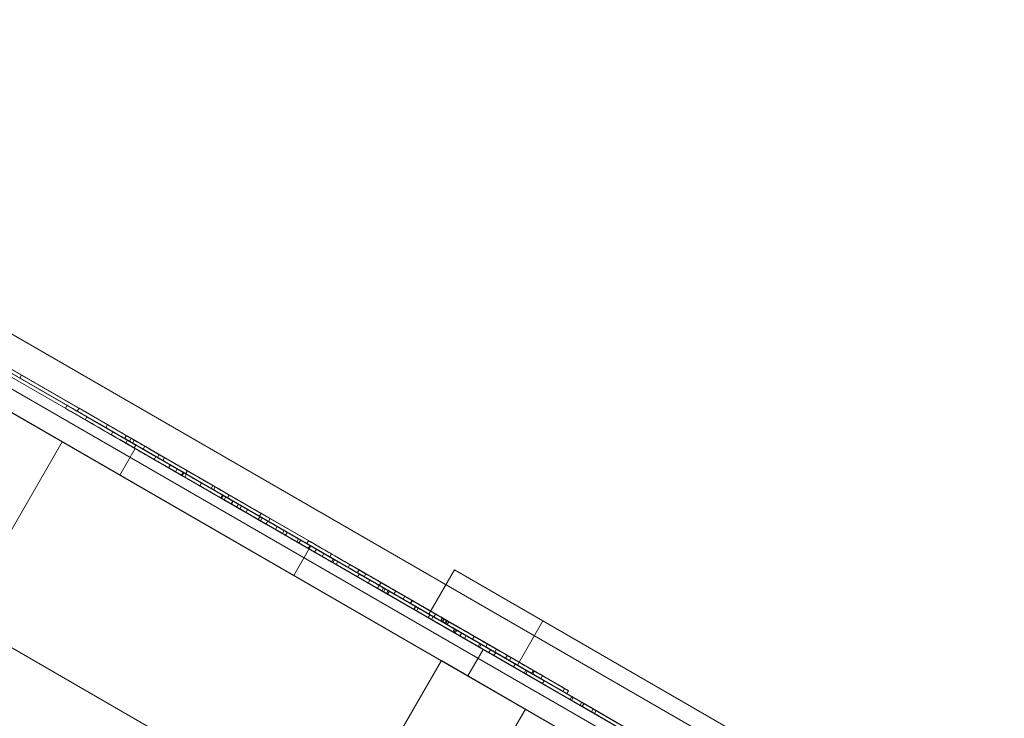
# Model space of a CAD drawing. Header units: inches. Extents: x 1 to 109, y 1 to 85.
# Tile 57 of 256: x 79.481 to 79.722, y 32.721 to 32.892. Entities that reach past the tile are written whole.
import ezdxf

# ---------------------------------------------------------------- set-up
doc = ezdxf.new("R2010")
doc.units = ezdxf.units.IN
doc.header["$MEASUREMENT"] = 0
doc.linetypes.add('CENTERX2', pattern=[0.8, 0.5, -0.1, 0.1, -0.1])
doc.layers.add('FORMAT', color=7, linetype='Continuous')

msp = doc.modelspace()

# ---------------------------------------------------------------- linework, layer by layer
at = {"color": 7, "linetype": 'Continuous', "lineweight": 15, "ltscale": 5}
for p, q in [((71.45664, 37.4469), (85.26758, 29.47315)), ((85.25924, 29.45871), (71.4483, 37.43246)), ((85.23433, 29.41555), (71.42339, 37.3893)), ((74.07938, 35.85587), (81.80144, 31.39753)), ((74.15155, 35.8142), (81.72927, 31.4392)), ((76.50344, 34.5235), (80.47272, 32.23183)), ((76.49927, 34.51628), (80.46856, 32.22462)), ((80.4727, 32.23185), (76.59362, 34.47143)), ((80.46854, 32.22463), (76.58945, 34.46422)), ((79.67468, 32.68296), (77.29311, 34.05796)), ((77.26819, 34.0148), (79.64976, 32.6398)), ((79.55254, 32.7631), (77.42356, 33.99227)), ((77.42357, 33.99226), (79.55255, 32.7631)), ((79.54838, 32.75588), (77.4194, 33.98505)), ((77.4194, 33.98505), (79.54838, 32.75588)), ((78.5093, 33.35579), (80.263, 32.34329)), ((80.24135, 32.35579), (78.5093, 33.35579)), ((80.23808, 32.30014), (78.48438, 33.31264)), ((78.48438, 33.31264), (80.21643, 32.31264)), ((79.63916, 32.71309), (79.17728, 32.97976)), ((79.17729, 32.97975), (79.63917, 32.71309)), ((79.17562, 32.97687), (79.6375, 32.7102)), ((79.6375, 32.7102), (79.17562, 32.97687)), ((79.53048, 32.77488), (79.44027, 32.82696)), ((79.44027, 32.82696), (79.53048, 32.77488)), ((79.44028, 32.82695), (79.5305, 32.77487)), ((79.53049, 32.77487), (79.44028, 32.82695)), ((79.44068, 32.82768), (79.5309, 32.7756)), ((79.53089, 32.7756), (79.44068, 32.82768)), ((79.5309, 32.77559), (79.44069, 32.82768)), ((79.4407, 32.82767), (79.53091, 32.77559)), ((79.50743, 32.79011), (79.46627, 32.81387)), ((79.50702, 32.78938), (79.46585, 32.81315)), ((79.47708, 32.80667), (79.50702, 32.78938)), ((79.4775, 32.80739), (79.50743, 32.79011)), ((79.48178, 32.80492), (79.48137, 32.80419)), ((79.48178, 32.80492), (79.48137, 32.80419)), ((79.48137, 32.80419), (79.48137, 32.80419)), ((79.48137, 32.80419), (79.50813, 32.78874)), ((79.50892, 32.78828), (79.48137, 32.80419)), ((79.48178, 32.80492), (79.48178, 32.80492)), ((79.50934, 32.78901), (79.48178, 32.80492)), ((79.48178, 32.80492), (79.50855, 32.78946)), ((79.49288, 32.79754), (79.49247, 32.79682)), ((79.49582, 32.79681), (79.4954, 32.79609)), ((79.49582, 32.79681), (79.4954, 32.79609)), ((79.49582, 32.79681), (79.49582, 32.79681)), ((79.50276, 32.7928), (79.49582, 32.79681)), ((79.49582, 32.79681), (79.50736, 32.79015)), ((79.50234, 32.79208), (79.4954, 32.79609)), ((79.4954, 32.79609), (79.50695, 32.78942)), ((79.4954, 32.79609), (79.4954, 32.79609)), ((79.49775, 32.79473), (79.49733, 32.79401)), ((79.49733, 32.79401), (79.5194, 32.78127)), ((79.50931, 32.7871), (79.49733, 32.79401)), ((79.49775, 32.79473), (79.51982, 32.78199)), ((79.50972, 32.78782), (79.49775, 32.79473)), ((79.50276, 32.7928), (79.50234, 32.79208)), ((79.50411, 32.79106), (79.50369, 32.79034)), ((79.50736, 32.79015), (79.50695, 32.78942)), ((79.50743, 32.79011), (79.50702, 32.78938)), ((79.50743, 32.79011), (79.50702, 32.78938)), ((79.50702, 32.78938), (79.50702, 32.78938)), ((79.50743, 32.79011), (79.50743, 32.79011)), ((79.50855, 32.78946), (79.50813, 32.78874)), ((79.49173, 32.78859), (79.46681, 32.74543)), ((79.49173, 32.78859), (79.60451, 32.72347)), ((79.50955, 32.78696), (79.5058, 32.78046)), ((79.5077, 32.78899), (79.50728, 32.78827)), ((79.50934, 32.78901), (79.50892, 32.78828)), ((79.50972, 32.78782), (79.50931, 32.7871)), ((79.51423, 32.78426), (79.50931, 32.7871)), ((79.59471, 32.73779), (79.50955, 32.78696)), ((79.51465, 32.78498), (79.50972, 32.78782)), ((79.51192, 32.78751), (79.51151, 32.78679)), ((79.51192, 32.78751), (79.51151, 32.78679)), ((79.52872, 32.77685), (79.51151, 32.78679)), ((79.51151, 32.78679), (79.51151, 32.78679)), ((79.51151, 32.78679), (79.55716, 32.76043)), ((79.51192, 32.78751), (79.55758, 32.76115)), ((79.51192, 32.78751), (79.51192, 32.78751)), ((79.52914, 32.77757), (79.51192, 32.78751)), ((79.51465, 32.78498), (79.51423, 32.78426)), ((79.53705, 32.77204), (79.51465, 32.78498)), ((79.51545, 32.78548), (79.51503, 32.78476)), ((79.5167, 32.78475), (79.51629, 32.78403)), ((79.53664, 32.77132), (79.51423, 32.78426)), ((79.51817, 32.78295), (79.51775, 32.78222)), ((79.51775, 32.78222), (79.53307, 32.77338)), ((79.5254, 32.77781), (79.51775, 32.78222)), ((79.52582, 32.77853), (79.51817, 32.78295)), ((79.51817, 32.78295), (79.53349, 32.7741)), ((79.51982, 32.78199), (79.5194, 32.78127)), ((79.51983, 32.78199), (79.51941, 32.78126)), ((79.51983, 32.78199), (79.51941, 32.78127)), ((79.51982, 32.78199), (79.53171, 32.77513)), ((79.53106, 32.7755), (79.51983, 32.78199)), ((79.51983, 32.78199), (79.54433, 32.76784)), ((79.51983, 32.78199), (79.51983, 32.78199)), ((79.59096, 32.73129), (79.5058, 32.78046)), ((79.5194, 32.78127), (79.53129, 32.77441)), ((79.51941, 32.78126), (79.51941, 32.78127)), ((79.51941, 32.78127), (79.54391, 32.76712)), ((79.53064, 32.77478), (79.51941, 32.78126)), ((79.52132, 32.78112), (79.52091, 32.7804)), ((79.52132, 32.78112), (79.52091, 32.7804)), ((79.52132, 32.78112), (79.52091, 32.7804)), ((79.53513, 32.77219), (79.52091, 32.7804)), ((79.52091, 32.7804), (79.52091, 32.7804)), ((79.52091, 32.7804), (79.54636, 32.76571)), ((79.52135, 32.78111), (79.52093, 32.78039)), ((79.5215, 32.78102), (79.52108, 32.7803)), ((79.53555, 32.77291), (79.52132, 32.78112)), ((79.52132, 32.78112), (79.54677, 32.76643)), ((79.52132, 32.78112), (79.52132, 32.78112)), ((79.52213, 32.78066), (79.52172, 32.77994)), ((79.5223, 32.78152), (79.52189, 32.7808)), ((79.52236, 32.78149), (79.52194, 32.78077)), ((79.52582, 32.77853), (79.5254, 32.77781)), ((79.53307, 32.77338), (79.5254, 32.77781)), ((79.53349, 32.7741), (79.52582, 32.77853)), ((79.52856, 32.77791), (79.52814, 32.77719)), ((79.52914, 32.77757), (79.52872, 32.77685)), ((79.52914, 32.77757), (79.52872, 32.77685)), ((79.54037, 32.77109), (79.52914, 32.77757)), ((79.52914, 32.77757), (79.52914, 32.77757)), ((79.53995, 32.77037), (79.52872, 32.77685)), ((79.52872, 32.77685), (79.52872, 32.77685)), ((79.53048, 32.77488), (79.5309, 32.7756)), ((79.53048, 32.77488), (79.53089, 32.7756)), ((80.00679, 32.49988), (79.53048, 32.77488)), ((79.53048, 32.77488), (80.00679, 32.49988)), ((79.53049, 32.77487), (79.5309, 32.77559)), ((80.00679, 32.49988), (79.53049, 32.77487)), ((79.5305, 32.77487), (79.53091, 32.77559)), ((79.5305, 32.77487), (80.00681, 32.49987)), ((79.53106, 32.7755), (79.53064, 32.77478)), ((79.53106, 32.7755), (79.53064, 32.77478)), ((79.53106, 32.7755), (79.53064, 32.77478)), ((79.53106, 32.7755), (79.53064, 32.77478)), ((79.53315, 32.77333), (79.53064, 32.77478)), ((79.53064, 32.77478), (79.53064, 32.77478)), ((79.53064, 32.77478), (79.53064, 32.77478)), ((79.53064, 32.77478), (79.53968, 32.76956)), ((79.54018, 32.76927), (79.53064, 32.77478)), ((80.00721, 32.5006), (79.53089, 32.7756)), ((79.5309, 32.7756), (80.00721, 32.5006)), ((80.00721, 32.5006), (79.5309, 32.77559)), ((79.53091, 32.77559), (80.00723, 32.50059)), ((79.53106, 32.7755), (79.5401, 32.77029)), ((79.53106, 32.7755), (79.53106, 32.7755)), ((79.5406, 32.77), (79.53106, 32.7755)), ((79.53106, 32.7755), (79.53106, 32.7755)), ((79.53357, 32.77405), (79.53106, 32.7755)), ((79.53171, 32.77513), (79.53129, 32.77441)), ((79.53171, 32.77513), (79.55388, 32.76233)), ((79.53259, 32.77558), (79.53218, 32.77486)), ((79.53129, 32.77441), (79.55347, 32.7616)), ((79.53349, 32.7741), (79.53307, 32.77338)), ((79.53357, 32.77405), (79.53315, 32.77333)), ((79.5348, 32.77335), (79.53438, 32.77262)), ((79.54561, 32.76614), (79.53438, 32.77262)), ((79.54602, 32.76686), (79.5348, 32.77335)), ((79.53555, 32.77291), (79.53513, 32.77219)), ((79.53555, 32.77291), (79.53513, 32.77219)), ((79.53555, 32.77291), (79.53555, 32.77291)), ((79.53513, 32.77219), (79.53513, 32.77219)), ((79.53705, 32.77204), (79.53664, 32.77132)), ((79.54156, 32.76848), (79.53664, 32.77132)), ((79.54198, 32.7692), (79.53705, 32.77204)), ((79.5401, 32.77029), (79.53968, 32.76956)), ((79.54037, 32.77109), (79.53995, 32.77037)), ((79.54037, 32.77109), (79.53995, 32.77037)), ((79.54037, 32.77109), (79.53995, 32.77037)), ((79.55716, 32.76043), (79.53995, 32.77037)), ((79.53995, 32.77037), (79.53995, 32.77037)), ((79.5406, 32.77), (79.54018, 32.76927)), ((79.54037, 32.77109), (79.54037, 32.77109)), ((79.55758, 32.76115), (79.54037, 32.77109)), ((79.54198, 32.7692), (79.54156, 32.76848)), ((79.55347, 32.7616), (79.54156, 32.76848)), ((79.55388, 32.76233), (79.54198, 32.7692)), ((79.54259, 32.76981), (79.54218, 32.76908)), ((79.54433, 32.76784), (79.54391, 32.76712)), ((79.54602, 32.76686), (79.54561, 32.76614)), ((79.54677, 32.76643), (79.54636, 32.76571)), ((79.54677, 32.76643), (79.54636, 32.76571)), ((79.54636, 32.76571), (79.54636, 32.76571)), ((79.54677, 32.76643), (79.54677, 32.76643)), ((79.54838, 32.75588), (79.55254, 32.7631)), ((79.54838, 32.75588), (79.55255, 32.7631)), ((79.54952, 32.76484), (79.5491, 32.76412)), ((79.55005, 32.76454), (79.54963, 32.76382)), ((79.55793, 32.75902), (79.54963, 32.76382)), ((79.55835, 32.75975), (79.55005, 32.76454)), ((79.55195, 32.7644), (79.55153, 32.76368)), ((79.55234, 32.76322), (79.55192, 32.7625)), ((79.64275, 32.71102), (79.55254, 32.7631)), ((79.55255, 32.7631), (79.64276, 32.71101)), ((79.55388, 32.76233), (79.55347, 32.7616)), ((79.55575, 32.76125), (79.55534, 32.76052)), ((79.55758, 32.76115), (79.55716, 32.76043)), ((79.55758, 32.76115), (79.55716, 32.76043)), ((79.55716, 32.76043), (79.55716, 32.76043)), ((79.55758, 32.76115), (79.55758, 32.76115)), ((79.558, 32.75995), (79.55758, 32.75923)), ((79.558, 32.75995), (79.55758, 32.75923)), ((79.56881, 32.75275), (79.55758, 32.75923)), ((79.55758, 32.75923), (79.55758, 32.75923)), ((79.55758, 32.75923), (79.58208, 32.74508)), ((79.55835, 32.75975), (79.55793, 32.75902)), ((79.57106, 32.75145), (79.55793, 32.75902)), ((79.56923, 32.75347), (79.558, 32.75995)), ((79.558, 32.75995), (79.5825, 32.7458)), ((79.558, 32.75995), (79.558, 32.75995)), ((79.57147, 32.75217), (79.55835, 32.75975)), ((79.55912, 32.7593), (79.55871, 32.75858)), ((79.55912, 32.7593), (79.55871, 32.75858)), ((79.56993, 32.7521), (79.55871, 32.75858)), ((79.55871, 32.75858), (79.55871, 32.75858)), ((79.55871, 32.75858), (79.5777, 32.74761)), ((79.57035, 32.75282), (79.55912, 32.7593)), ((79.55912, 32.7593), (79.55912, 32.7593)), ((79.55912, 32.7593), (79.57811, 32.74834)), ((79.56207, 32.75856), (79.56165, 32.75784)), ((79.56165, 32.75784), (79.57288, 32.75136)), ((79.56207, 32.75856), (79.5733, 32.75208)), ((79.63859, 32.7038), (79.54838, 32.75588)), ((79.54838, 32.75588), (79.63859, 32.7038)), ((79.56432, 32.75727), (79.5639, 32.75654)), ((79.5644, 32.75626), (79.56398, 32.75553)), ((79.56398, 32.75553), (79.57106, 32.75145)), ((79.5644, 32.75626), (79.57147, 32.75217)), ((79.56598, 32.7563), (79.56557, 32.75558)), ((79.58767, 32.75725), (79.58142, 32.74643)), ((79.58768, 32.75725), (79.58143, 32.74642)), ((79.60932, 32.74475), (79.58767, 32.75725)), ((79.58767, 32.75725), (79.58768, 32.75725)), ((79.58768, 32.75725), (79.60933, 32.74475)), ((79.56698, 32.75476), (79.56656, 32.75404)), ((79.56923, 32.75347), (79.56881, 32.75275)), ((79.56923, 32.75347), (79.56881, 32.75275)), ((79.56923, 32.75347), (79.56881, 32.75275)), ((79.56923, 32.75347), (79.56881, 32.75275)), ((79.56923, 32.75347), (79.56923, 32.75347)), ((79.57174, 32.75202), (79.56923, 32.75347)), ((79.56923, 32.75347), (79.57826, 32.74825)), ((79.56923, 32.75347), (79.56923, 32.75347)), ((79.57877, 32.74796), (79.56923, 32.75347)), ((79.56971, 32.75415), (79.56929, 32.75343)), ((79.57132, 32.75129), (79.56881, 32.75275)), ((79.56881, 32.75275), (79.56881, 32.75275)), ((79.56881, 32.75275), (79.56881, 32.75275)), ((79.56881, 32.75275), (79.57785, 32.74753)), ((79.57835, 32.74724), (79.56881, 32.75275)), ((79.57035, 32.75282), (79.56993, 32.7521)), ((79.57031, 32.75188), (79.56993, 32.7521)), ((79.57072, 32.7526), (79.57031, 32.75188)), ((79.58126, 32.74556), (79.57031, 32.75188)), ((79.57072, 32.7526), (79.57035, 32.75282)), ((79.58168, 32.74628), (79.57072, 32.7526)), ((79.57147, 32.75217), (79.57106, 32.75145)), ((79.57174, 32.75202), (79.57132, 32.75129)), ((79.5733, 32.75208), (79.57288, 32.75136)), ((79.57554, 32.75078), (79.57513, 32.75006)), ((79.57727, 32.74978), (79.57686, 32.74906)), ((79.57738, 32.74972), (79.57696, 32.749)), ((79.57811, 32.74834), (79.5777, 32.74761)), ((79.57821, 32.74828), (79.57779, 32.74756)), ((79.57821, 32.74828), (79.57779, 32.74756)), ((79.57826, 32.74825), (79.57785, 32.74753)), ((79.57811, 32.74834), (79.58794, 32.74266)), ((79.62237, 32.72279), (79.57821, 32.74828)), ((79.57821, 32.74828), (79.62162, 32.72322)), ((79.57821, 32.74828), (79.57821, 32.74828)), ((79.5777, 32.74761), (79.58752, 32.74194)), ((79.62195, 32.72207), (79.57779, 32.74756)), ((79.57779, 32.74756), (79.6212, 32.7225)), ((79.57779, 32.74756), (79.57779, 32.74756)), ((79.57877, 32.74796), (79.57835, 32.74724)), ((79.58168, 32.74628), (79.58126, 32.74556)), ((79.58142, 32.74643), (79.58143, 32.74642)), ((79.60307, 32.73393), (79.58142, 32.74643)), ((79.58143, 32.74642), (79.60308, 32.73392)), ((79.59419, 32.73905), (79.58168, 32.74628)), ((79.5825, 32.7458), (79.58208, 32.74508)), ((79.58305, 32.74645), (79.58263, 32.74573)), ((79.46681, 32.74543), (79.57959, 32.68032)), ((79.59378, 32.73833), (79.58126, 32.74556)), ((79.58466, 32.74552), (79.58425, 32.7448)), ((79.58475, 32.74547), (79.58433, 32.74474)), ((79.58512, 32.74525), (79.5847, 32.74453)), ((79.58523, 32.74519), (79.58482, 32.74447)), ((79.58526, 32.74517), (79.58484, 32.74445)), ((79.58573, 32.7449), (79.58531, 32.74418)), ((79.586, 32.74475), (79.58558, 32.74403)), ((79.5863, 32.74457), (79.58588, 32.74385)), ((79.60932, 32.74475), (79.60307, 32.73393)), ((79.60933, 32.74475), (79.60308, 32.73392)), ((79.9413, 32.55308), (79.60932, 32.74475)), ((79.60933, 32.74475), (79.9413, 32.55308)), ((79.58769, 32.74281), (79.58727, 32.74209)), ((79.58794, 32.74266), (79.58752, 32.74194)), ((79.58752, 32.74194), (79.59734, 32.73627)), ((79.58822, 32.7425), (79.5878, 32.74178)), ((79.5961, 32.73699), (79.5878, 32.74178)), ((79.58794, 32.74266), (79.59776, 32.73699)), ((79.59652, 32.73771), (79.58822, 32.7425)), ((79.58943, 32.7418), (79.58902, 32.74108)), ((79.58944, 32.7418), (79.58902, 32.74108)), ((79.58943, 32.7418), (79.58902, 32.74108)), ((79.58943, 32.7418), (79.58902, 32.74108)), ((79.58902, 32.74108), (79.58902, 32.74108)), ((79.58902, 32.74108), (79.61896, 32.72379)), ((79.6212, 32.7225), (79.58902, 32.74108)), ((79.61896, 32.72379), (79.58902, 32.74108)), ((79.58902, 32.74108), (79.58902, 32.74108)), ((79.58902, 32.74108), (79.62195, 32.72207)), ((79.58943, 32.7418), (79.58944, 32.7418)), ((79.61937, 32.72452), (79.58943, 32.7418)), ((79.58943, 32.7418), (79.61937, 32.72452)), ((79.58943, 32.7418), (79.58943, 32.7418)), ((79.62162, 32.72322), (79.58943, 32.7418)), ((79.58944, 32.7418), (79.62237, 32.72279)), ((79.59051, 32.74118), (79.59009, 32.74046)), ((79.59252, 32.74098), (79.59211, 32.74026)), ((79.59392, 32.73921), (79.59351, 32.73849)), ((79.59419, 32.73905), (79.59378, 32.73833)), ((79.60515, 32.73273), (79.59419, 32.73905)), ((79.59575, 32.73912), (79.59533, 32.73839)), ((79.60698, 32.73263), (79.59575, 32.73912)), ((79.59096, 32.73129), (79.59471, 32.73779)), ((79.60473, 32.732), (79.59378, 32.73833)), ((79.60656, 32.73191), (79.59533, 32.73839)), ((79.59652, 32.73771), (79.5961, 32.73699)), ((79.60922, 32.72941), (79.5961, 32.73699)), ((79.60964, 32.73013), (79.59652, 32.73771)), ((79.59776, 32.73699), (79.59734, 32.73627)), ((79.59734, 32.73627), (79.61634, 32.72531)), ((79.598, 32.73782), (79.59758, 32.7371)), ((79.59776, 32.73699), (79.61675, 32.72603)), ((79.6006, 32.73632), (79.60018, 32.7356)), ((79.61463, 32.72822), (79.6006, 32.73632)), ((79.55955, 32.69189), (79.58447, 32.73504)), ((79.94549, 32.52661), (79.58447, 32.73504)), ((79.58447, 32.73504), (79.94531, 32.52671)), ((79.61421, 32.72749), (79.60018, 32.7356)), ((79.60153, 32.73578), (79.60112, 32.73506)), ((79.60112, 32.73506), (79.61515, 32.72695)), ((79.60153, 32.73578), (79.61557, 32.72768)), ((79.60257, 32.73422), (79.60215, 32.7335)), ((79.60257, 32.73422), (79.60964, 32.73013)), ((79.93505, 32.54226), (79.60307, 32.73393)), ((79.60308, 32.73392), (79.93505, 32.54226)), ((79.60215, 32.7335), (79.60922, 32.72941)), ((79.60515, 32.73273), (79.60473, 32.732)), ((79.60515, 32.73273), (79.60473, 32.732)), ((79.60511, 32.73179), (79.60473, 32.732)), ((79.60553, 32.73251), (79.60511, 32.73179)), ((79.61634, 32.72531), (79.60511, 32.73179)), ((79.60553, 32.73251), (79.60515, 32.73273)), ((79.61675, 32.72603), (79.60553, 32.73251)), ((79.60698, 32.73263), (79.60656, 32.73191)), ((79.60725, 32.73248), (79.60683, 32.73176)), ((79.60922, 32.73134), (79.60881, 32.73062)), ((79.60964, 32.73013), (79.60922, 32.72941)), ((79.61463, 32.72822), (79.61421, 32.72749)), ((79.61557, 32.72768), (79.61515, 32.72695)), ((79.61638, 32.72624), (79.61596, 32.72552)), ((79.61638, 32.72624), (79.61596, 32.72552)), ((79.62719, 32.71904), (79.61596, 32.72552)), ((79.61596, 32.72552), (79.61596, 32.72552)), ((79.61596, 32.72552), (79.62769, 32.71875)), ((79.61675, 32.72603), (79.61634, 32.72531)), ((79.61675, 32.72603), (79.61634, 32.72531)), ((79.61634, 32.72531), (79.61634, 32.72531)), ((79.6276, 32.71976), (79.61638, 32.72624)), ((79.61638, 32.72624), (79.62811, 32.71947)), ((79.61638, 32.72624), (79.61638, 32.72624)), ((79.61675, 32.72603), (79.61675, 32.72603)), ((79.61881, 32.72484), (79.61839, 32.72412)), ((79.63037, 32.71721), (79.61839, 32.72412)), ((79.61839, 32.72412), (79.64046, 32.71138)), ((79.61881, 32.72484), (79.64088, 32.7121)), ((79.63078, 32.71793), (79.61881, 32.72484)), ((79.61937, 32.72452), (79.61896, 32.72379)), ((79.61937, 32.72452), (79.61896, 32.72379)), ((79.61937, 32.72452), (79.61937, 32.72452)), ((79.58012, 32.68001), (79.60504, 32.72317)), ((79.61896, 32.72379), (79.61896, 32.72379)), ((79.62162, 32.72322), (79.6212, 32.7225)), ((79.62162, 32.72322), (79.6212, 32.7225)), ((79.6212, 32.7225), (79.6212, 32.7225)), ((79.62162, 32.72322), (79.62162, 32.72322)), ((79.62237, 32.72279), (79.62195, 32.72207)), ((79.62237, 32.72279), (79.62195, 32.72207)), ((79.62195, 32.72207), (79.62195, 32.72207)), ((79.62237, 32.72279), (79.62237, 32.72279))]:
    msp.add_line(p, q, dxfattribs=at)
for points, knots in [([(79.49247, 32.79682), (79.49265, 32.79671), (79.49303, 32.7965), (79.49629, 32.79462), (79.50117, 32.79179), (79.50525, 32.78944), (79.50728, 32.78827)], [0, 0, 0, 0, 0.280146, 0.55998, 0.779944, 1, 1, 1, 1]), ([(79.52172, 32.77994), (79.51876, 32.78164), (79.51286, 32.78505), (79.50456, 32.78984), (79.49838, 32.79341), (79.49482, 32.79546), (79.49281, 32.79662), (79.49258, 32.79676), (79.49247, 32.79682)], [0, 0, 0, 0, 0.186764, 0.373213, 0.559434, 0.706188, 0.853074, 1, 1, 1, 1]), ([(79.52213, 32.78066), (79.51918, 32.78236), (79.51328, 32.78577), (79.50498, 32.79056), (79.4988, 32.79413), (79.49524, 32.79619), (79.49323, 32.79734), (79.493, 32.79748), (79.49288, 32.79754)], [0, 0, 0, 0, 0.186764, 0.373213, 0.559434, 0.706188, 0.853074, 1, 1, 1, 1]), ([(79.49288, 32.79754), (79.49307, 32.79744), (79.49345, 32.79722), (79.4967, 32.79534), (79.50159, 32.79252), (79.50566, 32.79017), (79.5077, 32.78899)], [0, 0, 0, 0, 0.280146, 0.55998, 0.779944, 1, 1, 1, 1]), ([(79.51503, 32.78476), (79.51267, 32.78612), (79.50845, 32.78856), (79.50421, 32.791), (79.50234, 32.79208)], [0, 0, 0, 0, 0.559753, 1, 1, 1, 1]), ([(79.51545, 32.78548), (79.51309, 32.78684), (79.50887, 32.78928), (79.50463, 32.79173), (79.50276, 32.7928)], [0, 0, 0, 0, 0.559753, 1, 1, 1, 1]), ([(79.50369, 32.79034), (79.50376, 32.7903), (79.50389, 32.79023), (79.50536, 32.78938), (79.50864, 32.78749), (79.51414, 32.78431), (79.51865, 32.78171), (79.52091, 32.7804)], [0, 0, 0, 0, 0.187327, 0.374424, 0.560952, 0.780243, 1, 1, 1, 1]), ([(79.52093, 32.78039), (79.51908, 32.78145), (79.5154, 32.78358), (79.5103, 32.78653), (79.50618, 32.7889), (79.50398, 32.79017), (79.50379, 32.79029), (79.50369, 32.79034)], [0, 0, 0, 0, 0.18689, 0.373334, 0.559715, 0.779518, 1, 1, 1, 1]), ([(79.50411, 32.79106), (79.50418, 32.79102), (79.50431, 32.79095), (79.50578, 32.7901), (79.50905, 32.78821), (79.51456, 32.78503), (79.51907, 32.78243), (79.52132, 32.78112)], [0, 0, 0, 0, 0.187327, 0.374424, 0.560952, 0.780243, 1, 1, 1, 1]), ([(79.52135, 32.78111), (79.5195, 32.78218), (79.51581, 32.78431), (79.51071, 32.78725), (79.5066, 32.78962), (79.5044, 32.7909), (79.50421, 32.79101), (79.50411, 32.79106)], [0, 0, 0, 0, 0.18689, 0.373334, 0.559715, 0.779518, 1, 1, 1, 1]), ([(79.50695, 32.78942), (79.5087, 32.78841), (79.51183, 32.7866), (79.51493, 32.78482), (79.51629, 32.78403)], [0, 0, 0, 0, 0.560216, 1, 1, 1, 1]), ([(79.50736, 32.79015), (79.50912, 32.78913), (79.51225, 32.78732), (79.51534, 32.78554), (79.5167, 32.78475)], [0, 0, 0, 0, 0.560216, 1, 1, 1, 1]), ([(79.50855, 32.78946), (79.51115, 32.78796), (79.51581, 32.78527), (79.52036, 32.78264), (79.52236, 32.78149)], [0, 0, 0, 0, 0.560238, 1, 1, 1, 1]), ([(79.50728, 32.78827), (79.50977, 32.78683), (79.51422, 32.78426), (79.51898, 32.78151), (79.52108, 32.7803)], [0, 0, 0, 0, 0.559238, 1, 1, 1, 1]), ([(79.5077, 32.78899), (79.51019, 32.78755), (79.51464, 32.78498), (79.5194, 32.78223), (79.5215, 32.78102)], [0, 0, 0, 0, 0.559238, 1, 1, 1, 1]), ([(79.50813, 32.78874), (79.51074, 32.78724), (79.51539, 32.78455), (79.51994, 32.78192), (79.52194, 32.78077)], [0, 0, 0, 0, 0.560238, 1, 1, 1, 1]), ([(79.52189, 32.7808), (79.5195, 32.78218), (79.51522, 32.78465), (79.51085, 32.78717), (79.50892, 32.78828)], [0, 0, 0, 0, 0.559579, 1, 1, 1, 1]), ([(79.5223, 32.78152), (79.51991, 32.7829), (79.51564, 32.78537), (79.51126, 32.78789), (79.50934, 32.78901)], [0, 0, 0, 0, 0.559579, 1, 1, 1, 1]), ([(79.52814, 32.77719), (79.52809, 32.77722), (79.52798, 32.77728), (79.52601, 32.77842), (79.52135, 32.78111), (79.51714, 32.78354), (79.51503, 32.78476)], [0, 0, 0, 0, 0.281189, 0.561152, 0.780378, 1, 1, 1, 1]), ([(79.52856, 32.77791), (79.5285, 32.77794), (79.52839, 32.77801), (79.52643, 32.77914), (79.52177, 32.78183), (79.51756, 32.78426), (79.51545, 32.78548)], [0, 0, 0, 0, 0.281189, 0.561152, 0.780378, 1, 1, 1, 1]), ([(79.5167, 32.78475), (79.51844, 32.78375), (79.5219, 32.78176), (79.52557, 32.77964), (79.52751, 32.77852), (79.52845, 32.77797), (79.52852, 32.77793), (79.52856, 32.77791)], [0, 0, 0, 0, 0.186453, 0.371913, 0.558823, 0.779308, 1, 1, 1, 1]), ([(79.51629, 32.78403), (79.51802, 32.78303), (79.52148, 32.78103), (79.52515, 32.77891), (79.52709, 32.77779), (79.52803, 32.77725), (79.52811, 32.77721), (79.52814, 32.77719)], [0, 0, 0, 0, 0.186453, 0.371913, 0.558823, 0.779308, 1, 1, 1, 1]), ([(79.52091, 32.7804), (79.52234, 32.77957), (79.52521, 32.77792), (79.53012, 32.77508), (79.53323, 32.77329), (79.53513, 32.77219)], [0, 0, 0, 0, 0.28014, 0.560339, 1, 1, 1, 1]), ([(79.53438, 32.77262), (79.53378, 32.77297), (79.53259, 32.77366), (79.52894, 32.77576), (79.52489, 32.7781), (79.52225, 32.77963), (79.52093, 32.78039)], [0, 0, 0, 0, 0.279821, 0.559279, 0.779466, 1, 1, 1, 1]), ([(79.52108, 32.7803), (79.52313, 32.77912), (79.52721, 32.77676), (79.53322, 32.7733), (79.53891, 32.77001), (79.54354, 32.76733), (79.54492, 32.76654), (79.54561, 32.76614)], [0, 0, 0, 0, 0.1871154, 0.3740454, 0.5605955, 0.7801269, 1, 1, 1, 1]), ([(79.52132, 32.78112), (79.52276, 32.7803), (79.52562, 32.77864), (79.53053, 32.77581), (79.53365, 32.77401), (79.53555, 32.77291)], [0, 0, 0, 0, 0.28014, 0.560339, 1, 1, 1, 1]), ([(79.5348, 32.77335), (79.5342, 32.77369), (79.533, 32.77438), (79.52936, 32.77649), (79.52531, 32.77882), (79.52267, 32.78035), (79.52135, 32.78111)], [0, 0, 0, 0, 0.279821, 0.559279, 0.779466, 1, 1, 1, 1]), ([(79.5215, 32.78102), (79.52354, 32.77984), (79.52763, 32.77748), (79.53363, 32.77402), (79.53933, 32.77073), (79.54396, 32.76806), (79.54533, 32.76726), (79.54602, 32.76686)], [0, 0, 0, 0, 0.187115, 0.374045, 0.560595, 0.780127, 1, 1, 1, 1]), ([(79.54636, 32.76571), (79.54436, 32.76686), (79.54036, 32.76917), (79.53381, 32.77295), (79.52759, 32.77654), (79.52367, 32.77881), (79.52172, 32.77994)], [0, 0, 0, 0, 0.279483, 0.559614, 0.779828, 1, 1, 1, 1]), ([(79.53218, 32.77486), (79.53043, 32.77587), (79.52731, 32.77767), (79.52355, 32.77984), (79.52189, 32.7808)], [0, 0, 0, 0, 0.559443, 1, 1, 1, 1]), ([(79.52194, 32.78077), (79.52451, 32.77928), (79.52965, 32.77632), (79.53546, 32.77296), (79.53964, 32.77055), (79.54189, 32.76925), (79.54208, 32.76914), (79.54218, 32.76908)], [0, 0, 0, 0, 0.1862981, 0.372767, 0.5594993, 0.7795917, 1, 1, 1, 1]), ([(79.54677, 32.76643), (79.54478, 32.76758), (79.54078, 32.76989), (79.53423, 32.77367), (79.52801, 32.77727), (79.52409, 32.77953), (79.52213, 32.78066)], [0, 0, 0, 0, 0.279483, 0.559614, 0.779828, 1, 1, 1, 1]), ([(79.53259, 32.77558), (79.53085, 32.77659), (79.52773, 32.77839), (79.52396, 32.78056), (79.5223, 32.78152)], [0, 0, 0, 0, 0.559443, 1, 1, 1, 1]), ([(79.52236, 32.78149), (79.52493, 32.78), (79.53007, 32.77704), (79.53588, 32.77368), (79.54006, 32.77127), (79.5423, 32.76997), (79.5425, 32.76986), (79.54259, 32.76981)], [0, 0, 0, 0, 0.1862981, 0.372767, 0.5594993, 0.7795917, 1, 1, 1, 1]), ([(79.53995, 32.77037), (79.53891, 32.77097), (79.53706, 32.77204), (79.53367, 32.774), (79.53218, 32.77486)], [0, 0, 0, 0, 0.560007, 1, 1, 1, 1]), ([(79.54037, 32.77109), (79.53933, 32.77169), (79.53747, 32.77276), (79.53409, 32.77472), (79.53259, 32.77558)], [0, 0, 0, 0, 0.560007, 1, 1, 1, 1]), ([(79.54963, 32.76382), (79.54845, 32.7645), (79.5461, 32.76586), (79.5428, 32.76776), (79.53786, 32.77061), (79.53473, 32.77242), (79.53315, 32.77333)], [0, 0, 0, 0, 0.280952, 0.561253, 0.779439, 1, 1, 1, 1]), ([(79.55005, 32.76454), (79.54887, 32.76522), (79.54651, 32.76658), (79.54321, 32.76849), (79.53828, 32.77133), (79.53515, 32.77314), (79.53357, 32.77405)], [0, 0, 0, 0, 0.280952, 0.561253, 0.779439, 1, 1, 1, 1]), ([(79.54218, 32.76908), (79.5421, 32.76913), (79.54198, 32.7692), (79.54057, 32.77001), (79.53995, 32.77037)], [0, 0, 0, 0, 0.56008, 1, 1, 1, 1]), ([(79.5401, 32.77029), (79.54174, 32.76934), (79.54502, 32.76744), (79.54914, 32.76506), (79.55235, 32.76321), (79.55435, 32.76206), (79.5556, 32.76134), (79.5557, 32.76128), (79.55575, 32.76125)], [0, 0, 0, 0, 0.250571, 0.501024, 0.625805, 0.750423, 0.87505, 1, 1, 1, 1]), ([(79.54259, 32.76981), (79.54252, 32.76985), (79.54239, 32.76992), (79.54099, 32.77073), (79.54037, 32.77109)], [0, 0, 0, 0, 0.5600799, 1, 1, 1, 1]), ([(79.54952, 32.76484), (79.54786, 32.76581), (79.54488, 32.76752), (79.54191, 32.76924), (79.5406, 32.77)], [0, 0, 0, 0, 0.559921, 1, 1, 1, 1]), ([(79.53968, 32.76956), (79.54132, 32.76862), (79.54461, 32.76672), (79.54873, 32.76434), (79.55193, 32.76249), (79.55393, 32.76134), (79.55518, 32.76062), (79.55529, 32.76055), (79.55534, 32.76052)], [0, 0, 0, 0, 0.250571, 0.501024, 0.625805, 0.750423, 0.87505, 1, 1, 1, 1]), ([(79.5491, 32.76412), (79.54744, 32.76508), (79.54447, 32.7668), (79.54149, 32.76852), (79.54018, 32.76927)], [0, 0, 0, 0, 0.559921, 1, 1, 1, 1]), ([(79.54433, 32.76784), (79.54611, 32.76682), (79.54966, 32.76476), (79.55496, 32.76171), (79.55971, 32.75896), (79.56316, 32.75697), (79.56536, 32.7557), (79.56676, 32.75489), (79.56691, 32.75481), (79.56698, 32.75476)], [0, 0, 0, 0, 0.167013, 0.333946, 0.500162, 0.625019, 0.749983, 0.874958, 1, 1, 1, 1]), ([(79.54391, 32.76712), (79.54569, 32.76609), (79.54924, 32.76404), (79.55454, 32.76098), (79.55929, 32.75824), (79.56274, 32.75625), (79.56495, 32.75498), (79.56635, 32.75417), (79.56649, 32.75408), (79.56656, 32.75404)], [0, 0, 0, 0, 0.1670131, 0.3339464, 0.5001618, 0.625019, 0.7499829, 0.8749584, 1, 1, 1, 1]), ([(79.55534, 32.76052), (79.55526, 32.76057), (79.5551, 32.76066), (79.55297, 32.76189), (79.55057, 32.76328), (79.5491, 32.76412)], [0, 0, 0, 0, 0.281084, 0.561281, 1, 1, 1, 1]), ([(79.55575, 32.76125), (79.55568, 32.76129), (79.55552, 32.76138), (79.55339, 32.76261), (79.55099, 32.764), (79.54952, 32.76484)], [0, 0, 0, 0, 0.281084, 0.561281, 1, 1, 1, 1]), ([(79.58482, 32.74447), (79.58136, 32.74646), (79.57444, 32.75046), (79.56496, 32.75593), (79.55806, 32.75992), (79.5539, 32.76232), (79.55185, 32.7635), (79.55164, 32.76362), (79.55153, 32.76368)], [0, 0, 0, 0, 0.186622, 0.372975, 0.559418, 0.706172, 0.853037, 1, 1, 1, 1]), ([(79.55153, 32.76368), (79.55169, 32.76359), (79.552, 32.76341), (79.55536, 32.76147), (79.5614, 32.75798), (79.56892, 32.75364), (79.57693, 32.74902), (79.58252, 32.74579), (79.58531, 32.74418)], [0, 0, 0, 0, 0.186928, 0.373511, 0.559809, 0.706463, 0.853156, 1, 1, 1, 1]), ([(79.58523, 32.74519), (79.58177, 32.74719), (79.57486, 32.75118), (79.56538, 32.75665), (79.55848, 32.76064), (79.55432, 32.76304), (79.55226, 32.76422), (79.55205, 32.76434), (79.55195, 32.7644)], [0, 0, 0, 0, 0.186622, 0.372975, 0.559418, 0.706172, 0.853037, 1, 1, 1, 1]), ([(79.55195, 32.7644), (79.55211, 32.76431), (79.55242, 32.76413), (79.55578, 32.7622), (79.56182, 32.75871), (79.56934, 32.75436), (79.57735, 32.74974), (79.58293, 32.74652), (79.58573, 32.7449)], [0, 0, 0, 0, 0.186928, 0.373511, 0.559809, 0.706463, 0.853156, 1, 1, 1, 1]), ([(79.55234, 32.76322), (79.55381, 32.76237), (79.55676, 32.76066), (79.56073, 32.75837), (79.563, 32.75706), (79.5644, 32.75626)], [0, 0, 0, 0, 0.279901, 0.559677, 1, 1, 1, 1]), ([(79.56698, 32.75476), (79.56679, 32.75487), (79.56641, 32.7551), (79.56261, 32.75729), (79.55754, 32.76022), (79.55407, 32.76222), (79.55234, 32.76322)], [0, 0, 0, 0, 0.279943, 0.558974, 0.779184, 1, 1, 1, 1]), ([(79.55192, 32.7625), (79.5534, 32.76164), (79.55635, 32.75994), (79.56031, 32.75765), (79.56259, 32.75634), (79.56398, 32.75553)], [0, 0, 0, 0, 0.279901, 0.559677, 1, 1, 1, 1]), ([(79.56656, 32.75404), (79.56637, 32.75415), (79.56599, 32.75437), (79.56219, 32.75657), (79.55712, 32.75949), (79.55366, 32.76149), (79.55192, 32.7625)], [0, 0, 0, 0, 0.2799434, 0.5589736, 0.7791835, 1, 1, 1, 1]), ([(79.58558, 32.74403), (79.5834, 32.74528), (79.57904, 32.7478), (79.57268, 32.75147), (79.56694, 32.75479), (79.56299, 32.75707), (79.5621, 32.75758), (79.56165, 32.75784)], [0, 0, 0, 0, 0.18714, 0.373954, 0.560357, 0.779818, 1, 1, 1, 1]), ([(79.586, 32.74475), (79.58382, 32.74601), (79.57946, 32.74852), (79.5731, 32.75219), (79.56735, 32.75551), (79.56341, 32.75779), (79.56252, 32.7583), (79.56207, 32.75856)], [0, 0, 0, 0, 0.18714, 0.373954, 0.560357, 0.779818, 1, 1, 1, 1]), ([(79.5639, 32.75654), (79.5641, 32.75643), (79.56451, 32.75619), (79.56752, 32.75446), (79.57223, 32.75173), (79.5782, 32.74829), (79.58253, 32.74578), (79.5847, 32.74453)], [0, 0, 0, 0, 0.18642, 0.372906, 0.559336, 0.77944, 1, 1, 1, 1]), ([(79.56929, 32.75343), (79.56841, 32.75394), (79.56665, 32.75496), (79.56442, 32.75624), (79.56409, 32.75643), (79.5639, 32.75654)], [0, 0, 0, 0, 0.280599, 0.560976, 1, 1, 1, 1]), ([(79.56432, 32.75727), (79.56452, 32.75715), (79.56492, 32.75691), (79.56793, 32.75518), (79.57265, 32.75245), (79.57862, 32.74901), (79.58295, 32.74651), (79.58512, 32.74525)], [0, 0, 0, 0, 0.18642, 0.372906, 0.559336, 0.77944, 1, 1, 1, 1]), ([(79.56971, 32.75415), (79.56883, 32.75466), (79.56707, 32.75568), (79.56483, 32.75697), (79.56451, 32.75715), (79.56432, 32.75727)], [0, 0, 0, 0, 0.280599, 0.560976, 1, 1, 1, 1]), ([(79.56557, 32.75558), (79.56562, 32.75555), (79.56574, 32.75548), (79.56702, 32.75474), (79.57018, 32.75292), (79.57637, 32.74934), (79.58162, 32.74631), (79.58425, 32.7448)], [0, 0, 0, 0, 0.187455, 0.374727, 0.5613, 0.780465, 1, 1, 1, 1]), ([(79.58433, 32.74474), (79.58215, 32.746), (79.57779, 32.74852), (79.57201, 32.75186), (79.56774, 32.75433), (79.56583, 32.75543), (79.56565, 32.75553), (79.56557, 32.75558)], [0, 0, 0, 0, 0.186644, 0.37297, 0.559223, 0.779346, 1, 1, 1, 1]), ([(79.56598, 32.7563), (79.56604, 32.75627), (79.56616, 32.7562), (79.56743, 32.75546), (79.57059, 32.75364), (79.57679, 32.75006), (79.58204, 32.74703), (79.58466, 32.74552)], [0, 0, 0, 0, 0.187455, 0.374727, 0.5613, 0.780465, 1, 1, 1, 1]), ([(79.58475, 32.74547), (79.58257, 32.74673), (79.57821, 32.74924), (79.57243, 32.75258), (79.56815, 32.75505), (79.56624, 32.75615), (79.56607, 32.75625), (79.56598, 32.7563)], [0, 0, 0, 0, 0.1866445, 0.37297, 0.5592231, 0.779346, 1, 1, 1, 1]), ([(79.58263, 32.74573), (79.57996, 32.74727), (79.5752, 32.75002), (79.57109, 32.75239), (79.56929, 32.75343)], [0, 0, 0, 0, 0.560768, 1, 1, 1, 1]), ([(79.58305, 32.74645), (79.58038, 32.74799), (79.57562, 32.75074), (79.57151, 32.75311), (79.56971, 32.75415)], [0, 0, 0, 0, 0.560768, 1, 1, 1, 1]), ([(79.5878, 32.74178), (79.58662, 32.74246), (79.58426, 32.74382), (79.58097, 32.74573), (79.57603, 32.74858), (79.5729, 32.75039), (79.57132, 32.75129)], [0, 0, 0, 0, 0.280952, 0.561253, 0.779439, 1, 1, 1, 1]), ([(79.58822, 32.7425), (79.58704, 32.74318), (79.58468, 32.74454), (79.58138, 32.74645), (79.57645, 32.7493), (79.57332, 32.75111), (79.57174, 32.75202)], [0, 0, 0, 0, 0.280952, 0.561253, 0.779439, 1, 1, 1, 1]), ([(79.57288, 32.75136), (79.57329, 32.75112), (79.57412, 32.75064), (79.57739, 32.74875), (79.5817, 32.74627), (79.58449, 32.74466), (79.58588, 32.74385)], [0, 0, 0, 0, 0.280582, 0.559152, 0.779251, 1, 1, 1, 1]), ([(79.5733, 32.75208), (79.57371, 32.75184), (79.57453, 32.75137), (79.57781, 32.74948), (79.58211, 32.74699), (79.5849, 32.74538), (79.5863, 32.74457)], [0, 0, 0, 0, 0.2805819, 0.5591525, 0.7792506, 1, 1, 1, 1]), ([(79.57554, 32.75078), (79.57565, 32.75072), (79.57585, 32.75061), (79.57684, 32.75004), (79.57727, 32.74978)], [0, 0, 0, 0, 0.55848, 1, 1, 1, 1]), ([(79.57738, 32.74972), (79.57679, 32.75006), (79.57573, 32.75067), (79.5756, 32.75075), (79.57554, 32.75078)], [0, 0, 0, 0, 0.558758, 1, 1, 1, 1]), ([(79.57696, 32.749), (79.57637, 32.74934), (79.57531, 32.74995), (79.57518, 32.75003), (79.57513, 32.75006)], [0, 0, 0, 0, 0.558758, 1, 1, 1, 1]), ([(79.57513, 32.75006), (79.57524, 32.75), (79.57543, 32.74988), (79.57642, 32.74931), (79.57686, 32.74906)], [0, 0, 0, 0, 0.55848, 1, 1, 1, 1]), ([(79.57686, 32.74906), (79.57845, 32.74814), (79.58166, 32.74629), (79.58693, 32.74325), (79.59216, 32.74023), (79.59728, 32.73727), (79.60221, 32.73442), (79.60612, 32.73217), (79.60851, 32.73079), (79.60871, 32.73067), (79.60881, 32.73062)], [0, 0, 0, 0, 0.124719, 0.249988, 0.375275, 0.500529, 0.62556, 0.75038, 0.875037, 1, 1, 1, 1]), ([(79.58484, 32.74445), (79.58327, 32.74536), (79.58048, 32.74697), (79.57803, 32.74838), (79.57696, 32.749)], [0, 0, 0, 0, 0.560544, 1, 1, 1, 1]), ([(79.57727, 32.74978), (79.57887, 32.74886), (79.58207, 32.74701), (79.58734, 32.74397), (79.59257, 32.74095), (79.5977, 32.73799), (79.60263, 32.73515), (79.60653, 32.73289), (79.60893, 32.73151), (79.60912, 32.73139), (79.60922, 32.73134)], [0, 0, 0, 0, 0.124719, 0.249988, 0.375275, 0.500529, 0.62556, 0.75038, 0.875037, 1, 1, 1, 1]), ([(79.58526, 32.74517), (79.58369, 32.74608), (79.58089, 32.74769), (79.57845, 32.7491), (79.57738, 32.74972)], [0, 0, 0, 0, 0.560544, 1, 1, 1, 1]), ([(79.57826, 32.74825), (79.57991, 32.7473), (79.58319, 32.7454), (79.58731, 32.74303), (79.59052, 32.74117), (79.59251, 32.74002), (79.59377, 32.7393), (79.59387, 32.73924), (79.59392, 32.73921)], [0, 0, 0, 0, 0.250571, 0.501024, 0.625805, 0.750423, 0.87505, 1, 1, 1, 1]), ([(79.57785, 32.74753), (79.57949, 32.74658), (79.58277, 32.74468), (79.5869, 32.7423), (79.5901, 32.74045), (79.5921, 32.7393), (79.59335, 32.73858), (79.59345, 32.73852), (79.59351, 32.73849)], [0, 0, 0, 0, 0.250571, 0.501024, 0.625805, 0.750423, 0.87505, 1, 1, 1, 1]), ([(79.58727, 32.74209), (79.58561, 32.74305), (79.58264, 32.74476), (79.57966, 32.74648), (79.57835, 32.74724)], [0, 0, 0, 0, 0.559921, 1, 1, 1, 1]), ([(79.58769, 32.74281), (79.58603, 32.74377), (79.58305, 32.74548), (79.58008, 32.7472), (79.57877, 32.74796)], [0, 0, 0, 0, 0.559921, 1, 1, 1, 1]), ([(79.5825, 32.7458), (79.58428, 32.74478), (79.58783, 32.74273), (79.59313, 32.73967), (79.59788, 32.73693), (79.60133, 32.73493), (79.60353, 32.73366), (79.60493, 32.73285), (79.60508, 32.73277), (79.60515, 32.73273)], [0, 0, 0, 0, 0.167013, 0.333946, 0.500162, 0.625019, 0.749983, 0.874958, 1, 1, 1, 1]), ([(79.59252, 32.74098), (79.59076, 32.742), (79.58762, 32.74381), (79.58445, 32.74564), (79.58305, 32.74645)], [0, 0, 0, 0, 0.559956, 1, 1, 1, 1]), ([(79.58208, 32.74508), (79.58386, 32.74406), (79.58741, 32.742), (79.59271, 32.73895), (79.59746, 32.7362), (79.60091, 32.73421), (79.60312, 32.73294), (79.60452, 32.73213), (79.60466, 32.73205), (79.60473, 32.732)], [0, 0, 0, 0, 0.167013, 0.333946, 0.500162, 0.625019, 0.749983, 0.874958, 1, 1, 1, 1]), ([(79.59211, 32.74026), (79.59035, 32.74127), (79.5872, 32.74309), (79.58403, 32.74492), (79.58263, 32.74573)], [0, 0, 0, 0, 0.559956, 1, 1, 1, 1]), ([(79.58425, 32.7448), (79.58655, 32.74346), (79.59116, 32.74081), (79.5965, 32.73772), (79.59961, 32.73592), (79.60061, 32.73535), (79.60112, 32.73506)], [0, 0, 0, 0, 0.279612, 0.558734, 0.77918, 1, 1, 1, 1]), ([(79.60018, 32.7356), (79.59953, 32.73597), (79.59824, 32.73672), (79.59395, 32.7392), (79.58912, 32.74198), (79.58593, 32.74382), (79.58433, 32.74474)], [0, 0, 0, 0, 0.27983, 0.559275, 0.779493, 1, 1, 1, 1]), ([(79.58466, 32.74552), (79.58697, 32.74419), (79.59157, 32.74153), (79.59692, 32.73844), (79.60003, 32.73665), (79.60103, 32.73607), (79.60153, 32.73578)], [0, 0, 0, 0, 0.279612, 0.558734, 0.77918, 1, 1, 1, 1]), ([(79.5847, 32.74453), (79.58665, 32.74341), (79.59055, 32.74115), (79.59629, 32.73784), (79.60167, 32.73474), (79.60573, 32.73239), (79.60628, 32.73207), (79.60656, 32.73191)], [0, 0, 0, 0, 0.187311, 0.374355, 0.560914, 0.780228, 1, 1, 1, 1]), ([(79.6006, 32.73632), (79.59995, 32.73669), (79.59866, 32.73744), (79.59436, 32.73992), (79.58954, 32.7427), (79.58635, 32.74454), (79.58475, 32.74547)], [0, 0, 0, 0, 0.27983, 0.559275, 0.779493, 1, 1, 1, 1]), ([(79.61515, 32.72695), (79.61433, 32.72743), (79.61269, 32.72838), (79.60836, 32.73087), (79.60201, 32.73454), (79.59385, 32.73925), (79.58783, 32.74273), (79.58482, 32.74447)], [0, 0, 0, 0, 0.1869, 0.373551, 0.560032, 0.779832, 1, 1, 1, 1]), ([(79.59533, 32.73839), (79.59503, 32.73857), (79.59443, 32.73891), (79.59161, 32.74055), (79.58812, 32.74256), (79.58594, 32.74382), (79.58484, 32.74445)], [0, 0, 0, 0, 0.280597, 0.558464, 0.778898, 1, 1, 1, 1]), ([(79.58512, 32.74525), (79.58707, 32.74413), (79.59097, 32.74188), (79.5967, 32.73856), (79.60209, 32.73546), (79.60614, 32.73311), (79.6067, 32.73279), (79.60698, 32.73263)], [0, 0, 0, 0, 0.1873106, 0.3743553, 0.5609137, 0.780228, 1, 1, 1, 1]), ([(79.61557, 32.72768), (79.61474, 32.72815), (79.6131, 32.7291), (79.60877, 32.7316), (79.60243, 32.73526), (79.59426, 32.73998), (79.58825, 32.74345), (79.58523, 32.74519)], [0, 0, 0, 0, 0.1869, 0.373551, 0.560032, 0.779832, 1, 1, 1, 1]), ([(79.59575, 32.73912), (79.59545, 32.73929), (79.59485, 32.73964), (79.59203, 32.74127), (79.58854, 32.74328), (79.58635, 32.74454), (79.58526, 32.74517)], [0, 0, 0, 0, 0.280597, 0.558464, 0.778898, 1, 1, 1, 1]), ([(79.58531, 32.74418), (79.58751, 32.74291), (79.59191, 32.74037), (79.59785, 32.73694), (79.60291, 32.73402), (79.60553, 32.73251), (79.60683, 32.73176)], [0, 0, 0, 0, 0.280067, 0.559956, 0.779979, 1, 1, 1, 1]), ([(79.60881, 32.73062), (79.60858, 32.73075), (79.60813, 32.731), (79.60483, 32.73291), (79.59957, 32.73595), (79.59284, 32.73983), (79.588, 32.74263), (79.58558, 32.74403)], [0, 0, 0, 0, 0.186399, 0.372871, 0.559265, 0.779367, 1, 1, 1, 1]), ([(79.58573, 32.7449), (79.58793, 32.74363), (79.59233, 32.74109), (79.59826, 32.73767), (79.60333, 32.73474), (79.60594, 32.73323), (79.60725, 32.73248)], [0, 0, 0, 0, 0.2800669, 0.5599559, 0.7799785, 1, 1, 1, 1]), ([(79.58588, 32.74385), (79.58737, 32.74299), (79.59033, 32.74129), (79.5942, 32.73905), (79.59701, 32.73743), (79.59739, 32.73721), (79.59758, 32.7371)], [0, 0, 0, 0, 0.281228, 0.561008, 0.781099, 1, 1, 1, 1]), ([(79.60922, 32.73134), (79.609, 32.73147), (79.60855, 32.73173), (79.60525, 32.73363), (79.59999, 32.73667), (79.59326, 32.74055), (79.58842, 32.74335), (79.586, 32.74475)], [0, 0, 0, 0, 0.186399, 0.372871, 0.559265, 0.779367, 1, 1, 1, 1]), ([(79.5863, 32.74457), (79.58778, 32.74372), (79.59074, 32.74201), (79.59462, 32.73977), (79.59743, 32.73815), (79.59781, 32.73793), (79.598, 32.73782)], [0, 0, 0, 0, 0.281228, 0.561008, 0.781099, 1, 1, 1, 1]), ([(79.59351, 32.73849), (79.59343, 32.73853), (79.59327, 32.73862), (79.59114, 32.73985), (79.58874, 32.74124), (79.58727, 32.74209)], [0, 0, 0, 0, 0.281084, 0.561281, 1, 1, 1, 1]), ([(79.59392, 32.73921), (79.59385, 32.73925), (79.59369, 32.73934), (79.59156, 32.74058), (79.58916, 32.74196), (79.58769, 32.74281)], [0, 0, 0, 0, 0.281084, 0.561281, 1, 1, 1, 1]), ([(79.59051, 32.74118), (79.59198, 32.74033), (79.59493, 32.73863), (79.5989, 32.73634), (79.60117, 32.73502), (79.60257, 32.73422)], [0, 0, 0, 0, 0.279901, 0.559677, 1, 1, 1, 1]), ([(79.60515, 32.73273), (79.60496, 32.73284), (79.60458, 32.73306), (79.60078, 32.73525), (79.59571, 32.73818), (79.59224, 32.74018), (79.59051, 32.74118)], [0, 0, 0, 0, 0.279943, 0.558974, 0.779184, 1, 1, 1, 1]), ([(79.598, 32.73782), (79.59791, 32.73787), (79.59774, 32.73797), (79.59571, 32.73914), (79.59373, 32.74028), (79.59252, 32.74098)], [0, 0, 0, 0, 0.279779, 0.559088, 1, 1, 1, 1]), ([(79.60473, 32.732), (79.60454, 32.73212), (79.60416, 32.73234), (79.60036, 32.73453), (79.59529, 32.73746), (79.59183, 32.73946), (79.59009, 32.74046)], [0, 0, 0, 0, 0.279943, 0.558974, 0.779184, 1, 1, 1, 1]), ([(79.59009, 32.74046), (79.59157, 32.73961), (79.59451, 32.73791), (79.59848, 32.73562), (79.60076, 32.7343), (79.60215, 32.7335)], [0, 0, 0, 0, 0.2799015, 0.5596774, 1, 1, 1, 1]), ([(79.59758, 32.7371), (79.59749, 32.73715), (79.59733, 32.73724), (79.59529, 32.73842), (79.59331, 32.73956), (79.59211, 32.74026)], [0, 0, 0, 0, 0.2797787, 0.5590879, 1, 1, 1, 1]), ([(79.60683, 32.73176), (79.60869, 32.73069), (79.612, 32.72877), (79.61354, 32.72788), (79.61421, 32.72749)], [0, 0, 0, 0, 0.55896, 1, 1, 1, 1]), ([(79.60725, 32.73248), (79.6091, 32.73141), (79.61242, 32.72949), (79.61395, 32.72861), (79.61463, 32.72822)], [0, 0, 0, 0, 0.55896, 1, 1, 1, 1])]:
    msp.add_open_spline(points, degree=3, knots=knots, dxfattribs=at)
at = {"layer": 'FORMAT', "color": 1, "linetype": 'CENTERX2', "lineweight": 0, "ltscale": 5}
msp.add_arc((85.37831, 29.58194), 15.99046, 150.774277, 267.775815, dxfattribs=at)

doc.saveas('drawing.dxf')
